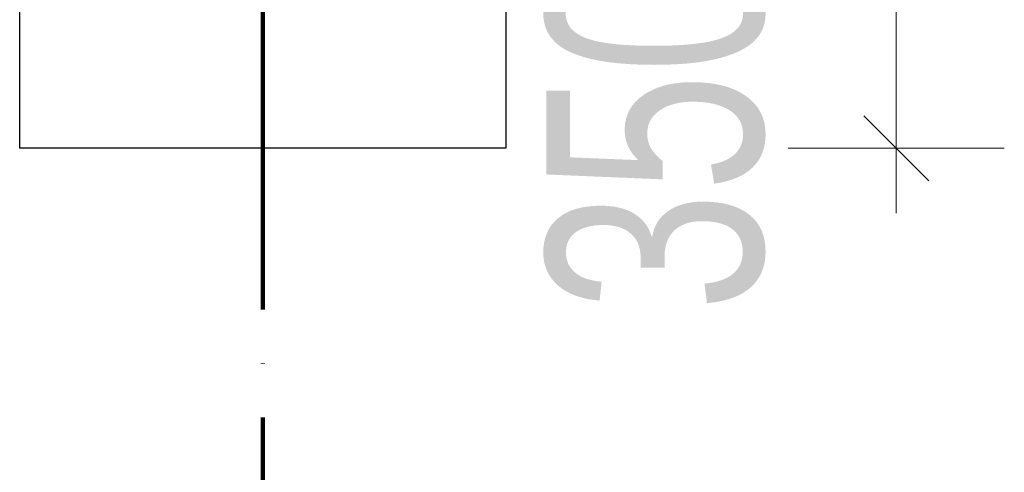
# Model space of a CAD drawing. Header units: millimetres. Extents: x 0 to 60000, y 0 to 29700.
# Tile 5 of 86: x 11694 to 12606, y 6624 to 7044. Entities that reach past the tile are written whole.
import ezdxf

# ---------------------------------------------------------------- set-up
doc = ezdxf.new("R2010")
doc.units = ezdxf.units.MM
doc.linetypes.add('STRICHPUNKT2_S11', pattern=[500, 400, -50, 0, -50])
doc.linetypes.add('STRICHPUNKT2_S5', pattern=[1100, 800, -100, 100, -100])
for name, color, linetype, lineweight in [('Ogólne', 7, 'Continuous', 25), ('Osie', 30, 'STRICHPUNKT2_S5', 18), ('Standard', 7, 'Continuous', 25)]:
    doc.layers.add(name, color=color, linetype=linetype, lineweight=lineweight)
doc.styles.add('ARIAL', font='ARIAL.TTF')

msp = doc.modelspace()

# ---------------------------------------------------------------- linework, layer by layer
at = {"layer": 'Ogólne', "color": 4, "linetype": 'Continuous', "lineweight": 13, "transparency": 33554687}
for p, q in [((12505.58, 6924.77), (12505.58, 7274.77)), ((12535.58, 6894.77), (12475.57, 6954.77)), ((12505.58, 6924.77), (12405.58, 6924.77)), ((12505.58, 6924.77), (12605.58, 6924.77)), ((12505.58, 6924.77), (12505.58, 6864.78))]:
    msp.add_line(p, q, dxfattribs=at)
at = {"layer": 'Osie', "color": 1, "linetype": 'STRICHPUNKT2_S11', "lineweight": 140, "transparency": 33554687}
msp.add_line((11918.98, 4274.77), (11918.98, 25274.77), dxfattribs=at)
at = {"layer": 'Standard', "color": 3, "linetype": 'Continuous', "lineweight": 25, "transparency": 33554687}
for p, q in [((11693.98, 6924.77), (11693.98, 7124.77)), ((12143.98, 7124.77), (12143.98, 6924.77)), ((12143.98, 6924.77), (11693.98, 6924.77))]:
    msp.add_line(p, q, dxfattribs=at)

# ---------------------------------------------------------------- texts
at = {"layer": 'Ogólne', "color": 3, "linetype": 'Continuous', "lineweight": 25, "transparency": 33554687, "insert": (12384.56, 6773.76), "char_height": 200, "width": 403.9019, "attachment_point": 7, "rotation": 90, "style": 'ARIAL'}
msp.add_mtext('\\W0.71;350', dxfattribs=at)

doc.saveas('drawing.dxf')
